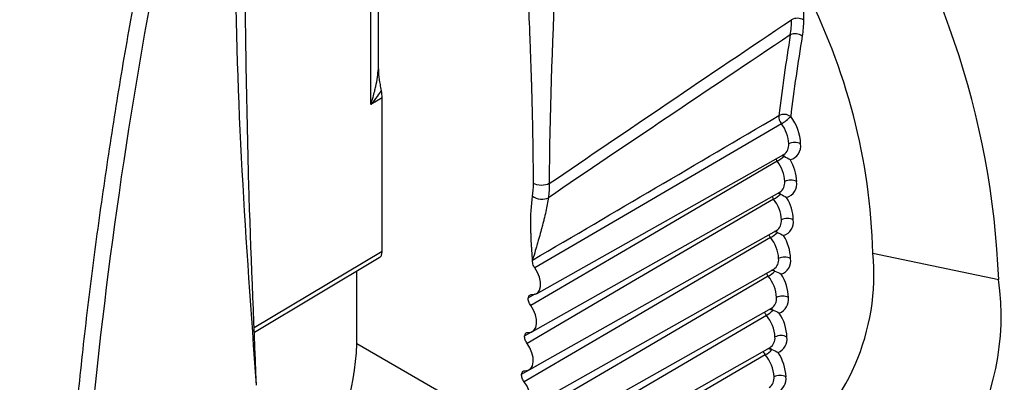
# Model space of a CAD drawing. Header units: millimetres. Extents: x 25 to 1229, y -261 to 1180.
# Tile 181 of 224: x 795 to 812, y 843 to 849. Entities that reach past the tile are written whole.
import ezdxf

# ---------------------------------------------------------------- set-up
doc = ezdxf.new("R2010")
doc.units = ezdxf.units.MM

msp = doc.modelspace()

# ---------------------------------------------------------------- linework, layer by layer
at = {"color": 7, "linetype": 'Continuous', "lineweight": 25}
for p, q in [((800.883, 847.742), (800.883, 851.64)), ((801.018, 848.372), (801.018, 849.809)), ((808.536, 849.845), (808.536, 849.242)), ((801.085, 847.859), (800.883, 847.742)), ((801.085, 845.147), (801.085, 847.859)), ((803.812, 844.395), (808.188, 846.859)), ((803.742, 843.726), (808.118, 846.19)), ((803.683, 843.049), (808.059, 845.514)), ((798.824, 843.797), (801.085, 845.147)), ((809.764, 845.112), (811.988, 844.644)), ((798.827, 843.715), (801.034, 845.034)), ((800.639, 843.506), (800.639, 844.797)), ((803.634, 842.365), (808.01, 844.83)), ((803.668, 844.321), (803.791, 844.391)), ((803.594, 841.673), (807.973, 844.139)), ((803.604, 843.65), (803.739, 843.727)), ((803.661, 841.762), (800.639, 843.506)), ((803.441, 840.905), (807.946, 843.441)), ((803.55, 842.971), (803.842, 843.139))]:
    msp.add_line(p, q, dxfattribs=at)
at = {"color": 7, "linetype": 'Continuous', "lineweight": 25, "flags": 128}
for points in [[(808.146, 847.401), (805.704, 845.973), (803.786, 844.851)], [(808.153, 846.839), (808.173, 846.834), (808.192, 846.826)], [(808.071, 846.738), (805.63, 845.309), (803.712, 844.187)], [(808.008, 846.067), (805.567, 844.638), (803.649, 843.515)], [(807.955, 845.389), (805.515, 843.959), (803.597, 842.836)], [(803.732, 844.379), (803.789, 844.385), (803.836, 844.412), (803.868, 844.46), (803.885, 844.524), (803.884, 844.601), (803.867, 844.685), (803.833, 844.77), (803.786, 844.851)], [(807.913, 844.703), (805.473, 843.274), (803.556, 842.15)], [(803.666, 843.71), (803.723, 843.717), (803.768, 843.746), (803.8, 843.795), (803.816, 843.86), (803.814, 843.937), (803.795, 844.021), (803.76, 844.106), (803.712, 844.187)], [(807.881, 844.011), (805.427, 842.572), (803.499, 841.442)], [(803.611, 843.033), (803.667, 843.042), (803.712, 843.072), (803.742, 843.122), (803.757, 843.188), (803.754, 843.266), (803.734, 843.351), (803.698, 843.436), (803.649, 843.515)], [(807.861, 843.312), (805.296, 841.808), (803.28, 840.626)], [(803.567, 842.349), (803.622, 842.359), (803.666, 842.391), (803.695, 842.442), (803.709, 842.509), (803.704, 842.588), (803.683, 842.673), (803.647, 842.757), (803.597, 842.836)]]:
    msp.add_lwpolyline(points, dxfattribs=at)
at = {"color": 7, "linetype": 'Continuous', "lineweight": 25}
for centre, radius, start, end in [((792.536, 841.667), 23.052, 2.8866, 45.2356), ((792.58, 841.691), 22.583, 2.8866, 45.2356), ((797.064, 844.041), 14.937, 2.3166, 35.2918), ((798.849, 844.804), 10.92, 1.6156, 27.4919), ((808.429, 849.036), 0.231, 62.6565, 116.7662), ((844.828, 843.021), 37.007, 170.7449, 172.9788), ((808.392, 848.792), 0.202, 53.084, 116.1213), ((844.929, 843.019), 36.896, 170.7449, 172.9788), ((808.191, 847.359), 0.208, 55.138, 116.4067), ((808.315, 847.536), 0.217, 177.6155, 218.5969), ((807.768, 848.053), 0.753, 300.1084, 316.0103), ((807.636, 847.01), 0.851, 2.4955, 37.6248), ((807.652, 847.021), 0.623, 2.4955, 37.6248), ((808.074, 847.025), 0.202, 304.4777, 6.3599), ((808.38, 846.842), 0.231, 62.6336, 117.0777), ((808.238, 847.009), 0.25, 284.4531, 8.7655), ((807.667, 847.417), 0.79, 300.7772, 311.6783), ((808.122, 846.762), 0.095, 42.5496, 62.6764), ((808.279, 846.896), 0.261, 206.627, 217.2904), ((807.58, 846.351), 0.625, 2.5358, 38.1953), ((807.608, 846.351), 0.808, 1.9425, 30.9916), ((808.003, 846.357), 0.202, 304.5573, 6.2802), ((808.31, 846.173), 0.231, 62.6336, 117.0777), ((808.166, 846.341), 0.252, 286.1743, 8.5385), ((808.213, 846.227), 0.26, 206.13, 217.8734), ((807.633, 846.695), 0.732, 300.8425, 312.6204), ((808.05, 845.975), 0.198, 66.7543, 80.5591), ((808.057, 846.091), 0.0965, 42.9487, 65.3476), ((807.519, 845.674), 0.627, 2.5746, 38.7652), ((807.545, 845.673), 0.812, 1.9959, 31.5774), ((807.944, 845.68), 0.203, 304.6377, 6.1998), ((808.25, 845.497), 0.231, 62.6336, 117.0777), ((808.105, 845.665), 0.254, 287.8894, 8.3054), ((808.158, 845.55), 0.26, 205.6582, 218.4589), ((807.605, 845.973), 0.681, 300.908, 313.5596), ((807.998, 845.294), 0.201, 67.5737, 82.9644), ((808.003, 845.412), 0.0979, 43.3508, 67.9431), ((807.492, 844.989), 0.816, 2.0485, 32.1611), ((807.468, 844.99), 0.629, 2.6118, 39.3347), ((805.771, 844.741), 4.011, 307.6883, 5.3067), ((807.895, 844.997), 0.203, 304.7188, 6.1188), ((808.202, 844.813), 0.231, 62.6336, 117.0777), ((808.055, 844.982), 0.256, 289.5974, 8.067), ((808.114, 844.867), 0.259, 205.2086, 219.0501), ((807.585, 845.25), 0.637, 300.9738, 314.4957), ((807.956, 844.606), 0.204, 68.4039, 85.3872), ((807.96, 844.726), 0.0994, 43.7556, 70.468), ((807.45, 844.297), 0.821, 2.1002, 32.7428), ((807.429, 844.299), 0.631, 2.6473, 39.9041), ((807.458, 844.007), 4.574, 289.9777, 8.0131), ((803.741, 844.314), 0.0732, 135.0444, 174.7154), ((807.856, 844.306), 0.204, 304.8005, 6.037), ((808.164, 844.122), 0.231, 62.6336, 117.0777), ((808.014, 844.292), 0.258, 291.2976, 7.8241), ((808.081, 844.176), 0.259, 204.79, 219.6386), ((807.573, 844.524), 0.599, 301.0399, 315.4285), ((807.925, 843.908), 0.209, 69.3498, 87.7306), ((807.928, 844.035), 0.0995, 43.9675, 73.122), ((807.419, 843.598), 0.825, 2.151, 33.3228), ((807.4, 843.6), 0.632, 2.6811, 40.4733), ((803.679, 843.644), 0.0752, 136.7473, 175.6957), ((796.199, 843.679), 4.443, 325.828, 357.7761), ((807.829, 843.609), 0.204, 304.8829, 5.9547), ((808.137, 843.424), 0.231, 62.6336, 117.0777), ((807.985, 843.595), 0.26, 292.9889, 7.5773), ((808.058, 843.479), 0.258, 204.3977, 220.2293), ((807.569, 843.796), 0.565, 301.1064, 316.3579), ((807.906, 843.205), 0.213, 70.2106, 90.2071), ((807.906, 843.335), 0.101, 44.3658, 75.5299), ((807.399, 842.893), 0.829, 2.2008, 33.9012), ((807.383, 842.896), 0.634, 2.7131, 41.0426), ((803.627, 842.966), 0.0773, 138.4239, 176.651), ((807.812, 842.905), 0.205, 304.9659, 5.8716), ((808.121, 842.72), 0.231, 62.6336, 117.0777), ((807.966, 842.891), 0.263, 294.6706, 7.3276)]:
    msp.add_arc(centre, radius, start, end, dxfattribs=at)
for points, knots in [([(916.527, 846.81), (905.924, 852.825), (884.561, 864.943), (852.639, 883.288), (820.56, 901.891), (799.263, 914.403), (788.544, 920.701)], [0, 0, 0, 0, 0.2463975, 0.4964734, 0.7465496, 1, 1, 1, 1]), ([(788.177, 919.483), (798.954, 913.107), (820.366, 900.441), (852.621, 881.702), (884.613, 863.349), (905.989, 851.309), (916.543, 845.364)], [0, 0, 0, 0, 0.254068, 0.504784, 0.755483, 1, 1, 1, 1]), ([(803.76, 846.344), (803.76, 846.612), (803.756, 847.041), (803.744, 847.591), (803.736, 847.878), (803.732, 848.024), (803.73, 848.098), (803.729, 848.13), (803.728, 848.151), (803.728, 848.164), (803.723, 848.309), (803.715, 848.527), (803.705, 848.804), (803.7, 848.948), (803.697, 849.022), (803.695, 849.059), (803.695, 849.075), (803.694, 849.086), (803.694, 849.093), (803.686, 849.302), (803.673, 849.611), (803.647, 850.229), (803.636, 850.5), (803.625, 850.748), (803.621, 850.855), (803.619, 850.904), (803.618, 850.927), (803.618, 850.937), (803.618, 850.944), (803.618, 850.945), (803.611, 851.122), (803.601, 851.366), (803.592, 851.628), (803.588, 851.753), (803.586, 851.814), (803.585, 851.84), (803.584, 851.857), (803.584, 851.864), (803.562, 852.557), (803.551, 853.167), (803.551, 853.703)], [0, 0, 0, 0, 0.125, 0.1875, 0.21875, 0.234375, 0.242188, 0.246094, 0.246094, 0.25, 0.25, 0.3125, 0.34375, 0.359375, 0.367188, 0.371094, 0.373047, 0.373047, 0.375, 0.375, 0.5, 0.5, 0.5625, 0.59375, 0.609375, 0.617188, 0.621094, 0.623047, 0.623047, 0.625, 0.625, 0.6875, 0.71875, 0.734375, 0.742187, 0.746094, 0.746094, 0.75, 0.75, 1, 1, 1, 1]), ([(798.863, 842.779), (798.812, 843.965), (798.701, 846.587), (798.668, 849.204), (798.649, 850.638)], [0, 0, 0, 0, 0.452549, 1, 1, 1, 1]), ([(795.536, 840.659), (795.555, 840.902), (795.594, 841.387), (795.661, 842.12), (795.734, 842.855), (795.815, 843.594), (795.902, 844.336), (795.996, 845.081), (796.098, 845.829), (796.206, 846.581), (796.321, 847.335), (796.443, 848.091), (796.571, 848.851), (796.663, 849.359), (796.709, 849.613)], [0, 0, 0, 0, 0.083057, 0.166164, 0.249322, 0.33253, 0.415788, 0.499096, 0.582454, 0.665863, 0.749322, 0.832831, 0.91639, 1, 1, 1, 1]), ([(800.883, 847.742), (800.897, 847.785), (800.923, 847.863), (800.951, 847.971), (800.979, 848.089), (801.003, 848.22), (801.013, 848.324), (801.018, 848.372)], [0, 0, 0, 0, 0.213463, 0.3867, 0.519713, 0.779311, 1, 1, 1, 1]), ([(801.018, 848.372), (801.019, 848.344), (801.02, 848.287), (801.03, 848.194), (801.046, 848.094), (801.062, 848.024), (801.07, 847.988)], [0, 0, 0, 0, 0.229618, 0.471865, 0.728238, 1, 1, 1, 1]), ([(801.07, 847.988), (801.046, 847.954), (800.988, 847.869), (800.922, 847.789), (800.883, 847.742)], [0, 0, 0, 0, 0.413248, 1, 1, 1, 1]), ([(804.04, 846.342), (804.007, 846.324), (803.954, 846.31), (803.845, 846.31), (803.793, 846.325), (803.76, 846.344)], [0, 0, 0, 0, 0.5, 0.5, 1, 1, 1, 1]), ([(803.744, 844.989), (803.74, 845.048), (803.734, 845.13), (803.729, 845.212), (803.727, 845.249), (803.726, 845.264), (803.726, 845.274), (803.725, 845.278), (803.722, 845.338), (803.719, 845.414), (803.716, 845.496), (803.715, 845.536), (803.715, 845.553), (803.714, 845.564), (803.714, 845.568), (803.711, 845.785), (803.721, 845.966), (803.744, 846.119)], [0, 0, 0, 0, 0.125, 0.1875, 0.21875, 0.234375, 0.234375, 0.25, 0.25, 0.375, 0.4375, 0.46875, 0.484375, 0.484375, 0.5, 0.5, 1, 1, 1, 1]), ([(803.744, 846.119), (803.777, 846.093), (803.829, 846.072), (803.939, 846.062), (803.991, 846.075), (804.025, 846.094)], [0, 0, 0, 0, 0.5, 0.5, 1, 1, 1, 1]), ([(804.025, 846.094), (804.013, 846.019), (803.998, 845.937), (803.969, 845.803), (803.953, 845.734), (803.931, 845.648), (803.92, 845.604), (803.914, 845.585), (803.911, 845.572), (803.909, 845.564), (803.897, 845.518), (803.878, 845.451), (803.854, 845.366), (803.842, 845.322), (803.835, 845.299), (803.832, 845.29), (803.83, 845.283), (803.829, 845.278), (803.81, 845.213), (803.782, 845.117), (803.744, 844.989)], [0, 0, 0, 0, 0.25, 0.25, 0.375, 0.4375, 0.46875, 0.484375, 0.484375, 0.5, 0.5, 0.625, 0.6875, 0.71875, 0.734375, 0.742187, 0.742187, 0.75, 0.75, 1, 1, 1, 1]), ([(801.033, 845.038), (801.037, 845.039), (801.059, 845.044), (801.079, 845.084), (801.083, 845.127), (801.085, 845.147)], [0, 0, 0, 0, 0.124399, 0.578873, 1, 1, 1, 1]), ([(803.786, 844.851), (803.779, 844.862), (803.764, 844.884), (803.751, 844.921), (803.742, 844.957), (803.744, 844.978), (803.744, 844.989)], [0, 0, 0, 0, 0.248465, 0.499743, 0.748493, 1, 1, 1, 1]), ([(803.69, 844.366), (803.696, 844.37), (803.708, 844.379), (803.724, 844.379), (803.732, 844.379)], [0, 0, 0, 0, 0.500003, 1, 1, 1, 1]), ([(803.712, 844.187), (803.705, 844.197), (803.691, 844.219), (803.677, 844.254), (803.668, 844.29), (803.668, 844.31), (803.668, 844.321)], [0, 0, 0, 0, 0.2485239, 0.4998559, 0.7485524, 1, 1, 1, 1]), ([(803.624, 843.695), (803.63, 843.7), (803.642, 843.709), (803.658, 843.71), (803.666, 843.71)], [0, 0, 0, 0, 0.500003, 1, 1, 1, 1]), ([(803.649, 843.515), (803.642, 843.526), (803.628, 843.547), (803.613, 843.582), (803.604, 843.618), (803.604, 843.639), (803.604, 843.65)], [0, 0, 0, 0, 0.248524, 0.499856, 0.748552, 1, 1, 1, 1]), ([(803.57, 843.018), (803.575, 843.022), (803.587, 843.032), (803.603, 843.033), (803.611, 843.033)], [0, 0, 0, 0, 0.500003, 1, 1, 1, 1]), ([(803.597, 842.836), (803.59, 842.847), (803.576, 842.868), (803.561, 842.903), (803.551, 842.939), (803.55, 842.96), (803.55, 842.971)], [0, 0, 0, 0, 0.248524, 0.499856, 0.748552, 1, 1, 1, 1])]:
    msp.add_open_spline(points, degree=3, knots=knots, dxfattribs=at)
for points in [[(804.252, 853.699), (804.252, 851.286), (804.04, 848.755), (804.04, 846.342)], [(798.863, 842.779), (798.68, 845.296), (798.497, 847.812), (798.497, 850.431)], [(796.985, 849.573), (796.432, 846.541), (796.04, 843.551), (795.815, 840.642)], [(804.04, 846.342), (805.416, 847.28), (806.844, 848.247), (808.325, 849.243)], [(808.303, 848.973), (808.317, 849.058), (808.325, 849.148), (808.325, 849.243)], [(808.536, 849.242), (808.536, 849.141), (808.528, 849.044), (808.513, 848.953)], [(808.303, 848.973), (806.824, 847.984), (805.398, 847.025), (804.025, 846.094)], [(801.085, 847.859), (801.085, 847.9), (801.08, 847.944), (801.07, 847.988)], [(803.744, 844.989), (805.196, 845.841), (806.647, 846.693), (808.098, 847.545)], [(808.192, 846.826), (808.231, 846.809), (808.269, 846.789), (808.301, 846.767)], [(803.744, 846.119), (803.754, 846.19), (803.76, 846.265), (803.76, 846.344)], [(804.04, 846.342), (804.041, 846.256), (804.036, 846.172), (804.025, 846.094)], [(808.128, 846.157), (808.167, 846.139), (808.205, 846.121), (808.237, 846.099)], [(808.074, 845.479), (808.113, 845.463), (808.151, 845.445), (808.183, 845.423)], [(808.031, 844.795), (808.071, 844.779), (808.108, 844.762), (808.14, 844.741)], [(807.999, 844.104), (808.038, 844.088), (808.076, 844.072), (808.108, 844.051)], [(807.978, 843.406), (808.017, 843.391), (808.055, 843.375), (808.087, 843.355)]]:
    msp.add_open_spline(points, degree=3, dxfattribs=at)

doc.saveas('drawing.dxf')
